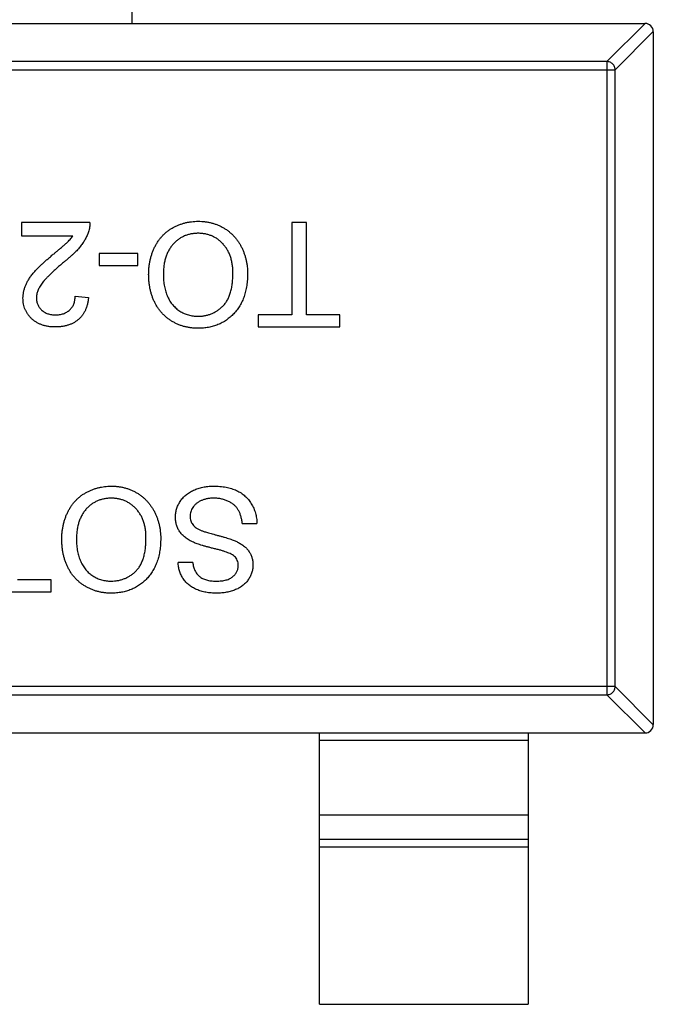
# Model space of a CAD drawing. Header units: millimetres. Extents: x 556 to 717, y 170 to 290.
# Tile 70 of 167: x 655.64 to 657.16, y 178.71 to 181.07. Entities that reach past the tile are written whole.
import ezdxf

# ---------------------------------------------------------------- set-up
doc = ezdxf.new("R2010")
doc.units = ezdxf.units.MM
doc.header["$LTSCALE"] = 30.734
doc.layers.get('0').update_dxf_attribs({"linetype": 'CONTINUOUS'})

msp = doc.modelspace()

# ---------------------------------------------------------------- linework, layer by layer
at = {"linetype": 'Continuous'}
for p, q in [((655.9083, 181.708), (655.9083, 181.058)), ((654.1783, 181.058), (657.1383, 181.058)), ((657.0472, 180.9666), (657.1386, 181.058)), ((657.1583, 181.0383), (657.0669, 180.9469)), ((657.1583, 181.038), (657.1583, 179.378)), ((657.0472, 180.9666), (654.2694, 180.9666)), ((657.0472, 180.9666), (657.0472, 179.4494)), ((654.2497, 180.9469), (657.0669, 180.9469)), ((657.0669, 179.4691), (657.0669, 180.9469)), ((655.8073, 180.5808), (655.6438, 180.5808)), ((655.6438, 180.5808), (655.6438, 180.5487)), ((656.3265, 180.5808), (656.2913, 180.5808)), ((656.2913, 180.5808), (656.2913, 180.3596)), ((656.3265, 180.3596), (656.3265, 180.5808)), ((655.6438, 180.5487), (655.7661, 180.5487)), ((655.9227, 180.5071), (655.8297, 180.5071)), ((655.8297, 180.5071), (655.8297, 180.4782)), ((655.9227, 180.4782), (655.9227, 180.5071)), ((655.8297, 180.4782), (655.9227, 180.4782)), ((655.772, 180.4045), (655.8041, 180.4013)), ((656.2913, 180.3596), (656.2111, 180.3596)), ((656.2111, 180.3596), (656.2111, 180.3308)), ((656.4067, 180.3596), (656.3265, 180.3596)), ((656.4067, 180.3308), (656.4067, 180.3596)), ((656.2111, 180.3308), (656.4067, 180.3308)), ((656.1727, 179.8596), (656.2079, 179.8596)), ((656.0541, 179.7667), (656.0188, 179.7667)), ((655.7144, 179.725), (655.6342, 179.725)), ((655.7144, 179.6962), (655.7144, 179.725)), ((655.5188, 179.6962), (655.7144, 179.6962)), ((657.0669, 179.4691), (654.2497, 179.4691)), ((657.0669, 179.4691), (657.1583, 179.3777)), ((654.2694, 179.4494), (657.0472, 179.4494)), ((657.1386, 179.358), (657.0472, 179.4494)), ((654.1783, 179.358), (657.1383, 179.358)), ((656.3583, 178.708), (656.3583, 179.358)), ((656.8583, 179.358), (656.8583, 178.708)), ((656.8583, 179.3402), (656.3583, 179.3402)), ((656.3583, 179.162), (656.8583, 179.162)), ((656.3583, 179.1039), (656.8583, 179.1039)), ((656.8583, 179.0841), (656.3583, 179.0841)), ((656.3583, 178.708), (656.8583, 178.708))]:
    msp.add_line(p, q, dxfattribs=at)
for centre, start, end in [((657.1383, 181.038), 0, 90), ((657.1383, 179.378), 270, 0)]:
    msp.add_arc(centre, 0.02, start, end, dxfattribs=at)
for points, knots in [([(657.0669, 180.9469), (657.0668, 180.9494), (657.0656, 180.9545), (657.0612, 180.9609), (657.0548, 180.9654), (657.0497, 180.9665), (657.0472, 180.9666)], [0, 0, 0, 0, 0.249032, 0.5, 0.750968, 1, 1, 1, 1]), ([(655.8073, 180.5808), (655.8073, 180.5789), (655.8073, 180.5751), (655.8067, 180.5695), (655.8057, 180.5639), (655.8045, 180.5603), (655.8039, 180.5586)], [0, 0, 0, 0, 0.252643, 0.50444, 0.750407, 1, 1, 1, 1]), ([(655.9483, 180.4562), (655.9484, 180.4593), (655.9485, 180.4654), (655.9492, 180.4745), (655.9504, 180.4833), (655.952, 180.4919), (655.9542, 180.5002), (655.9568, 180.5083), (655.9599, 180.5161), (655.9634, 180.5237), (655.9674, 180.5309), (655.9719, 180.5376), (655.9767, 180.544), (655.9818, 180.5499), (655.9875, 180.5553), (655.9935, 180.5602), (655.9999, 180.5648), (656.0067, 180.5688), (656.0137, 180.5723), (656.0209, 180.5755), (656.0282, 180.5781), (656.0357, 180.5803), (656.0433, 180.5819), (656.0511, 180.5831), (656.0589, 180.5838), (656.0642, 180.5839), (656.0669, 180.584)], [0, 0, 0, 0, 0.04756, 0.093962, 0.139112, 0.183626, 0.227457, 0.270703, 0.313611, 0.35626, 0.398366, 0.439557, 0.480045, 0.519888, 0.559658, 0.599421, 0.639208, 0.679668, 0.72002, 0.759859, 0.79956, 0.839199, 0.878956, 0.918794, 0.959083, 1, 1, 1, 1]), ([(656.0669, 180.584), (656.0698, 180.584), (656.0755, 180.5839), (656.0839, 180.583), (656.0921, 180.5817), (656.1001, 180.5799), (656.1078, 180.5775), (656.1153, 180.5746), (656.1226, 180.5712), (656.1295, 180.5672), (656.1362, 180.5628), (656.1425, 180.558), (656.1484, 180.5528), (656.1538, 180.5471), (656.1588, 180.5412), (656.1634, 180.5348), (656.1676, 180.5281), (656.1714, 180.521), (656.1747, 180.5136), (656.1775, 180.5062), (656.18, 180.4986), (656.182, 180.4909), (656.1836, 180.4831), (656.1847, 180.4752), (656.1854, 180.4672), (656.1855, 180.4618), (656.1855, 180.4591)], [0, 0, 0, 0, 0.044697, 0.088534, 0.131409, 0.173814, 0.215715, 0.257247, 0.298848, 0.340604, 0.382029, 0.42297, 0.463632, 0.504048, 0.544591, 0.584964, 0.626265, 0.667979, 0.709943, 0.751382, 0.792619, 0.833948, 0.875008, 0.916446, 0.957907, 1, 1, 1, 1]), ([(655.8039, 180.5586), (655.8029, 180.5556), (655.8007, 180.5497), (655.7964, 180.5411), (655.7912, 180.5325), (655.7862, 180.5255), (655.7816, 180.52), (655.7778, 180.5156), (655.7735, 180.5112), (655.7688, 180.5066), (655.7638, 180.5019), (655.7583, 180.4971), (655.7525, 180.4922), (655.7484, 180.489), (655.7463, 180.4873)], [0, 0, 0, 0, 0.100388, 0.204407, 0.310686, 0.422157, 0.480685, 0.543238, 0.6095, 0.679555, 0.753841, 0.831641, 0.913813, 1, 1, 1, 1]), ([(656.0671, 180.5551), (656.0641, 180.5551), (656.0583, 180.5549), (656.0497, 180.5537), (656.0416, 180.5516), (656.0338, 180.5489), (656.0265, 180.5451), (656.0195, 180.5407), (656.0131, 180.5354), (656.007, 180.5294), (656.0015, 180.5226), (655.9966, 180.5151), (655.9926, 180.5068), (655.9892, 180.498), (655.9867, 180.4884), (655.9849, 180.4782), (655.9838, 180.4673), (655.9836, 180.4598), (655.9836, 180.4559)], [0, 0, 0, 0, 0.061055, 0.119545, 0.176806, 0.232956, 0.288583, 0.344667, 0.401662, 0.46054, 0.520477, 0.581213, 0.643431, 0.707961, 0.775371, 0.846414, 0.921152, 1, 1, 1, 1]), ([(656.1503, 180.4595), (656.1502, 180.4631), (656.1501, 180.4701), (656.1489, 180.4804), (656.1471, 180.4901), (656.1445, 180.4992), (656.1411, 180.5077), (656.1371, 180.5156), (656.1322, 180.5229), (656.1267, 180.5296), (656.1206, 180.5356), (656.1141, 180.5409), (656.1072, 180.5453), (656.0999, 180.5489), (656.0922, 180.5517), (656.0842, 180.5537), (656.0757, 180.5549), (656.07, 180.5551), (656.0671, 180.5551)], [0, 0, 0, 0, 0.075964, 0.148125, 0.217201, 0.2833, 0.347202, 0.4093, 0.470426, 0.531588, 0.591739, 0.650258, 0.707303, 0.764208, 0.821148, 0.879119, 0.938423, 1, 1, 1, 1]), ([(655.7164, 180.5024), (655.7186, 180.5041), (655.7228, 180.5075), (655.7287, 180.5125), (655.734, 180.517), (655.7389, 180.521), (655.743, 180.5246), (655.7466, 180.5276), (655.7496, 180.5303), (655.7541, 180.5344), (655.7599, 180.5403), (655.7641, 180.546), (655.7661, 180.5487)], [0, 0, 0, 0, 0.1242, 0.23683, 0.339495, 0.431254, 0.511455, 0.581223, 0.640495, 0.688308, 0.850333, 1, 1, 1, 1]), ([(655.647, 180.3998), (655.6471, 180.4023), (655.6473, 180.4072), (655.6483, 180.4146), (655.6502, 180.422), (655.6526, 180.4293), (655.656, 180.4367), (655.6602, 180.4442), (655.6654, 180.4518), (655.6704, 180.4584), (655.6751, 180.4638), (655.6793, 180.4683), (655.6841, 180.4731), (655.6893, 180.4784), (655.6953, 180.4838), (655.7018, 180.4898), (655.7089, 180.496), (655.7138, 180.5002), (655.7164, 180.5024)], [0, 0, 0, 0, 0.057945, 0.116018, 0.174826, 0.234683, 0.296827, 0.364061, 0.436192, 0.51426, 0.556976, 0.604856, 0.657675, 0.715751, 0.77884, 0.847501, 0.921228, 1, 1, 1, 1]), ([(655.7463, 180.4873), (655.7431, 180.4846), (655.7369, 180.4794), (655.7281, 180.4716), (655.7202, 180.4644), (655.7131, 180.4577), (655.7068, 180.4514), (655.7013, 180.4457), (655.6966, 180.4404), (655.6927, 180.4355), (655.6895, 180.4309), (655.6867, 180.4264), (655.6844, 180.4219), (655.6825, 180.4175), (655.6809, 180.4131), (655.6799, 180.4087), (655.6792, 180.4044), (655.6791, 180.4015), (655.6791, 180.4001)], [0, 0, 0, 0, 0.11141, 0.214526, 0.309417, 0.396087, 0.474284, 0.544374, 0.60642, 0.660582, 0.709794, 0.756451, 0.800767, 0.843168, 0.884295, 0.923885, 0.962359, 1, 1, 1, 1]), ([(656.0668, 180.3276), (656.0639, 180.3276), (656.0583, 180.3277), (656.0501, 180.3285), (656.042, 180.3298), (656.0341, 180.3316), (656.0265, 180.3339), (656.019, 180.3367), (656.0118, 180.3401), (656.0048, 180.3439), (655.9981, 180.3482), (655.9919, 180.3529), (655.986, 180.3581), (655.9804, 180.3635), (655.9754, 180.3695), (655.9708, 180.3758), (655.9665, 180.3826), (655.9627, 180.3897), (655.9593, 180.3972), (655.9564, 180.4049), (655.9539, 180.4128), (655.9518, 180.421), (655.9503, 180.4295), (655.9491, 180.4382), (655.9485, 180.4471), (655.9484, 180.4531), (655.9483, 180.4562)], [0, 0, 0, 0, 0.043099, 0.085587, 0.126908, 0.167967, 0.20845, 0.249025, 0.289281, 0.33001, 0.370598, 0.410466, 0.450033, 0.489688, 0.529116, 0.569037, 0.609703, 0.650759, 0.692509, 0.734219, 0.776707, 0.819552, 0.863351, 0.907839, 0.953334, 1, 1, 1, 1]), ([(655.9836, 180.4559), (655.9836, 180.4535), (655.9836, 180.4486), (655.9842, 180.4415), (655.9849, 180.4345), (655.986, 180.4279), (655.9875, 180.4214), (655.9892, 180.4152), (655.9912, 180.4092), (655.9936, 180.4035), (655.9962, 180.3981), (655.9992, 180.3929), (656.0025, 180.3881), (656.0059, 180.3836), (656.0098, 180.3794), (656.0139, 180.3755), (656.0184, 180.372), (656.0231, 180.3688), (656.028, 180.3658), (656.033, 180.3633), (656.0382, 180.3612), (656.0436, 180.3595), (656.0491, 180.3581), (656.0548, 180.3571), (656.0606, 180.3566), (656.0646, 180.3565), (656.0666, 180.3564)], [0, 0, 0, 0, 0.050852, 0.099752, 0.147438, 0.194086, 0.239171, 0.28334, 0.326577, 0.368936, 0.410572, 0.451051, 0.490877, 0.530044, 0.568937, 0.607578, 0.64642, 0.685679, 0.724799, 0.763513, 0.802173, 0.84074, 0.879649, 0.919071, 0.959098, 1, 1, 1, 1]), ([(656.0666, 180.3564), (656.0694, 180.3565), (656.0749, 180.3566), (656.0831, 180.3578), (656.0909, 180.3596), (656.0985, 180.3622), (656.1058, 180.3656), (656.1127, 180.3697), (656.1194, 180.3745), (656.1257, 180.3801), (656.1316, 180.3865), (656.1366, 180.3941), (656.1408, 180.4026), (656.1443, 180.412), (656.147, 180.4225), (656.1489, 180.434), (656.15, 180.4464), (656.1502, 180.455), (656.1503, 180.4595)], [0, 0, 0, 0, 0.055943, 0.110382, 0.164048, 0.216759, 0.269601, 0.323009, 0.377581, 0.433449, 0.490922, 0.550625, 0.613117, 0.679861, 0.751358, 0.828261, 0.910795, 1, 1, 1, 1]), ([(656.1855, 180.4591), (656.1854, 180.4541), (656.1853, 180.4443), (656.1837, 180.4301), (656.1811, 180.4167), (656.1774, 180.4042), (656.1728, 180.3925), (656.1671, 180.3815), (656.1603, 180.3715), (656.1526, 180.3624), (656.1439, 180.3543), (656.1347, 180.347), (656.1249, 180.341), (656.1144, 180.3361), (656.1033, 180.3323), (656.0917, 180.3296), (656.0794, 180.3279), (656.071, 180.3277), (656.0668, 180.3276)], [0, 0, 0, 0, 0.075226, 0.146575, 0.2145, 0.27953, 0.342403, 0.403496, 0.463762, 0.523864, 0.583252, 0.641302, 0.698898, 0.756295, 0.814628, 0.874325, 0.935783, 1, 1, 1, 1]), ([(655.724, 180.3308), (655.7211, 180.3308), (655.7154, 180.3309), (655.7072, 180.3319), (655.6995, 180.3335), (655.6922, 180.3356), (655.6854, 180.3384), (655.679, 180.3418), (655.6731, 180.3459), (655.6677, 180.3505), (655.6629, 180.3556), (655.6586, 180.361), (655.6551, 180.3668), (655.6521, 180.3728), (655.6498, 180.3791), (655.6482, 180.3858), (655.6472, 180.3927), (655.6471, 180.3974), (655.647, 180.3998)], [0, 0, 0, 0, 0.074712, 0.145539, 0.213339, 0.278615, 0.342094, 0.40389, 0.465063, 0.526577, 0.587328, 0.64638, 0.704345, 0.761672, 0.819418, 0.878039, 0.937796, 1, 1, 1, 1]), ([(655.6791, 180.4001), (655.6791, 180.3987), (655.6792, 180.3959), (655.6798, 180.3919), (655.6807, 180.388), (655.6822, 180.3844), (655.6839, 180.3808), (655.6862, 180.3775), (655.6887, 180.3743), (655.6917, 180.3713), (655.6949, 180.3685), (655.6985, 180.3662), (655.7022, 180.3641), (655.7063, 180.3624), (655.7105, 180.3612), (655.715, 180.3603), (655.7198, 180.3598), (655.723, 180.3597), (655.7247, 180.3596)], [0, 0, 0, 0, 0.061762, 0.121174, 0.179421, 0.236843, 0.294322, 0.353191, 0.412721, 0.474522, 0.537057, 0.599591, 0.662367, 0.725246, 0.790316, 0.857724, 0.927232, 1, 1, 1, 1]), ([(655.8041, 180.4013), (655.8038, 180.3985), (655.8031, 180.3931), (655.8015, 180.3852), (655.7993, 180.3779), (655.7966, 180.371), (655.7933, 180.3647), (655.7895, 180.3588), (655.785, 180.3536), (655.7801, 180.3488), (655.7747, 180.3445), (655.7688, 180.3408), (655.7624, 180.3377), (655.7555, 180.3352), (655.7483, 180.3332), (655.7406, 180.3318), (655.7324, 180.331), (655.7268, 180.3308), (655.724, 180.3308)], [0, 0, 0, 0, 0.070675, 0.137493, 0.201473, 0.262869, 0.32255, 0.380737, 0.43822, 0.495487, 0.553484, 0.611346, 0.670644, 0.731587, 0.794183, 0.859445, 0.928208, 1, 1, 1, 1]), ([(655.7247, 180.3596), (655.7264, 180.3597), (655.7298, 180.3598), (655.7348, 180.3603), (655.7395, 180.3612), (655.744, 180.3625), (655.7481, 180.3642), (655.752, 180.3663), (655.7557, 180.3687), (655.7591, 180.3715), (655.7621, 180.3746), (655.7648, 180.378), (655.767, 180.3817), (655.7688, 180.3857), (655.7702, 180.39), (655.7713, 180.3946), (655.7719, 180.3995), (655.772, 180.4028), (655.772, 180.4045)], [0, 0, 0, 0, 0.070696, 0.138358, 0.20337, 0.2657, 0.327256, 0.386512, 0.445858, 0.505173, 0.56378, 0.622343, 0.680824, 0.739795, 0.800801, 0.864239, 0.930631, 1, 1, 1, 1]), ([(655.74, 179.8216), (655.74, 179.8247), (655.7401, 179.8308), (655.7408, 179.8399), (655.7421, 179.8487), (655.7437, 179.8573), (655.7459, 179.8656), (655.7485, 179.8737), (655.7516, 179.8815), (655.7551, 179.889), (655.7591, 179.8962), (655.7635, 179.903), (655.7683, 179.9093), (655.7735, 179.9152), (655.7791, 179.9207), (655.7852, 179.9256), (655.7916, 179.9302), (655.7983, 179.9342), (655.8054, 179.9377), (655.8126, 179.9408), (655.8199, 179.9435), (655.8274, 179.9457), (655.835, 179.9473), (655.8427, 179.9485), (655.8506, 179.9492), (655.8559, 179.9493), (655.8586, 179.9494)], [0, 0, 0, 0, 0.04756, 0.093962, 0.139112, 0.183626, 0.227457, 0.270703, 0.313611, 0.35626, 0.398366, 0.439557, 0.480045, 0.519888, 0.559658, 0.599421, 0.639208, 0.679668, 0.72002, 0.759859, 0.79956, 0.839199, 0.878956, 0.918794, 0.959083, 1, 1, 1, 1]), ([(655.8586, 179.9494), (655.8615, 179.9493), (655.8671, 179.9493), (655.8756, 179.9484), (655.8838, 179.9471), (655.8917, 179.9453), (655.8995, 179.9429), (655.9069, 179.9399), (655.9142, 179.9365), (655.9212, 179.9326), (655.9279, 179.9282), (655.9341, 179.9234), (655.94, 179.9182), (655.9454, 179.9125), (655.9505, 179.9066), (655.9551, 179.9002), (655.9593, 179.8935), (655.963, 179.8863), (655.9664, 179.879), (655.9692, 179.8715), (655.9717, 179.864), (655.9737, 179.8563), (655.9753, 179.8485), (655.9763, 179.8406), (655.9771, 179.8326), (655.9771, 179.8272), (655.9772, 179.8245)], [0, 0, 0, 0, 0.044697, 0.088534, 0.131409, 0.173814, 0.215715, 0.257247, 0.298848, 0.340604, 0.382029, 0.42297, 0.463632, 0.504048, 0.544591, 0.584964, 0.626265, 0.667979, 0.709943, 0.751382, 0.792619, 0.833948, 0.875008, 0.916446, 0.957907, 1, 1, 1, 1]), ([(656.0124, 179.8752), (656.0126, 179.8785), (656.0128, 179.885), (656.015, 179.8945), (656.0186, 179.9038), (656.0227, 179.9111), (656.0265, 179.9168), (656.0298, 179.9208), (656.0334, 179.9245), (656.0373, 179.9281), (656.0415, 179.9314), (656.046, 179.9344), (656.0508, 179.9372), (656.0577, 179.9406), (656.0668, 179.9442), (656.0783, 179.9471), (656.0906, 179.9491), (656.0989, 179.9493), (656.1032, 179.9494)], [0, 0, 0, 0, 0.074816, 0.148535, 0.223872, 0.301297, 0.340894, 0.38034, 0.420127, 0.45995, 0.500831, 0.541907, 0.584439, 0.62808, 0.717267, 0.80786, 0.901925, 1, 1, 1, 1]), ([(656.1032, 179.9494), (656.1059, 179.9494), (656.1113, 179.9493), (656.1191, 179.9488), (656.1266, 179.948), (656.1338, 179.9469), (656.1406, 179.9454), (656.1471, 179.9435), (656.1533, 179.9415), (656.1591, 179.939), (656.1646, 179.9362), (656.1698, 179.9331), (656.1747, 179.9296), (656.1792, 179.9258), (656.1836, 179.9217), (656.1875, 179.9172), (656.1912, 179.9124), (656.1945, 179.9073), (656.1975, 179.902), (656.2002, 179.8965), (656.2025, 179.8907), (656.2043, 179.8848), (656.2058, 179.8788), (656.2069, 179.8726), (656.2077, 179.8662), (656.2079, 179.8618), (656.2079, 179.8596)], [0, 0, 0, 0, 0.052493, 0.102825, 0.151397, 0.198033, 0.242876, 0.285999, 0.327849, 0.368395, 0.407852, 0.446838, 0.485166, 0.523341, 0.561602, 0.59992, 0.638496, 0.677791, 0.71729, 0.756605, 0.796068, 0.835886, 0.875714, 0.916263, 0.95776, 1, 1, 1, 1]), ([(655.8587, 179.9205), (655.8558, 179.9205), (655.8499, 179.9203), (655.8414, 179.9191), (655.8333, 179.917), (655.8255, 179.9142), (655.8182, 179.9105), (655.8112, 179.9061), (655.8047, 179.9008), (655.7986, 179.8948), (655.7931, 179.8879), (655.7883, 179.8805), (655.7843, 179.8722), (655.7809, 179.8634), (655.7784, 179.8538), (655.7765, 179.8436), (655.7754, 179.8327), (655.7753, 179.8252), (655.7753, 179.8213)], [0, 0, 0, 0, 0.061055, 0.119545, 0.176806, 0.232956, 0.288583, 0.344667, 0.401662, 0.46054, 0.520477, 0.581213, 0.643431, 0.707961, 0.775371, 0.846414, 0.921152, 1, 1, 1, 1]), ([(655.9419, 179.8249), (655.9419, 179.8285), (655.9418, 179.8355), (655.9406, 179.8458), (655.9387, 179.8555), (655.9362, 179.8646), (655.9328, 179.8731), (655.9288, 179.881), (655.9239, 179.8883), (655.9184, 179.895), (655.9123, 179.901), (655.9058, 179.9062), (655.8988, 179.9106), (655.8915, 179.9143), (655.8839, 179.9171), (655.8758, 179.9191), (655.8674, 179.9203), (655.8617, 179.9205), (655.8587, 179.9205)], [0, 0, 0, 0, 0.075964, 0.148125, 0.217201, 0.2833, 0.347202, 0.4093, 0.470426, 0.531588, 0.591739, 0.650258, 0.707303, 0.764208, 0.821148, 0.879119, 0.938423, 1, 1, 1, 1]), ([(656.1048, 179.9205), (656.102, 179.9205), (656.0964, 179.9204), (656.0885, 179.9192), (656.081, 179.9174), (656.0741, 179.9148), (656.0678, 179.9116), (656.0624, 179.9077), (656.0577, 179.9034), (656.0541, 179.8984), (656.0513, 179.8932), (656.0492, 179.8879), (656.0479, 179.8824), (656.0478, 179.8787), (656.0477, 179.8769)], [0, 0, 0, 0, 0.105584, 0.205868, 0.300947, 0.393002, 0.480949, 0.562874, 0.641461, 0.717742, 0.791772, 0.862716, 0.931777, 1, 1, 1, 1]), ([(656.1727, 179.8596), (656.1723, 179.8628), (656.1716, 179.8689), (656.1695, 179.8775), (656.1668, 179.8853), (656.1634, 179.8922), (656.1591, 179.8984), (656.1538, 179.9039), (656.1473, 179.9087), (656.1401, 179.9129), (656.132, 179.9163), (656.1234, 179.9188), (656.1142, 179.9202), (656.108, 179.9204), (656.1048, 179.9205)], [0, 0, 0, 0, 0.093796, 0.180188, 0.260363, 0.334847, 0.407093, 0.481448, 0.559271, 0.64227, 0.728586, 0.815978, 0.906035, 1, 1, 1, 1]), ([(656.0558, 179.8148), (656.054, 179.8156), (656.0505, 179.8172), (656.0455, 179.82), (656.0408, 179.8229), (656.0365, 179.8259), (656.0326, 179.8292), (656.029, 179.8326), (656.0258, 179.8362), (656.023, 179.84), (656.0205, 179.8439), (656.0183, 179.8479), (656.0165, 179.8521), (656.015, 179.8564), (656.0139, 179.8609), (656.013, 179.8656), (656.0125, 179.8703), (656.0125, 179.8736), (656.0124, 179.8752)], [0, 0, 0, 0, 0.074931, 0.147078, 0.216364, 0.282503, 0.346688, 0.408836, 0.469262, 0.528432, 0.587001, 0.644416, 0.702189, 0.759767, 0.81849, 0.877633, 0.93802, 1, 1, 1, 1]), ([(656.0477, 179.8769), (656.0478, 179.8751), (656.0479, 179.8716), (656.049, 179.8664), (656.0511, 179.8617), (656.0537, 179.8573), (656.0574, 179.8532), (656.0621, 179.8494), (656.0678, 179.846), (656.0721, 179.8441), (656.0743, 179.8432)], [0, 0, 0, 0, 0.117768, 0.230176, 0.339843, 0.450625, 0.566943, 0.696021, 0.839438, 1, 1, 1, 1]), ([(656.0743, 179.8432), (656.0752, 179.8428), (656.0772, 179.842), (656.0806, 179.8409), (656.0847, 179.8395), (656.0894, 179.8381), (656.0949, 179.8365), (656.1011, 179.8348), (656.108, 179.833), (656.1154, 179.831), (656.1228, 179.829), (656.13, 179.8271), (656.1365, 179.825), (656.1425, 179.8231), (656.148, 179.8212), (656.153, 179.8193), (656.1574, 179.8174), (656.1601, 179.8161), (656.1614, 179.8155)], [0, 0, 0, 0, 0.0312, 0.070487, 0.117215, 0.171576, 0.234122, 0.303963, 0.382156, 0.467646, 0.554335, 0.635074, 0.710037, 0.779092, 0.842966, 0.901001, 0.953246, 1, 1, 1, 1]), ([(655.8584, 179.693), (655.8556, 179.693), (655.85, 179.6931), (655.8417, 179.6939), (655.8336, 179.6952), (655.8258, 179.697), (655.8181, 179.6993), (655.8107, 179.7021), (655.8035, 179.7055), (655.7965, 179.7093), (655.7898, 179.7136), (655.7835, 179.7183), (655.7776, 179.7235), (655.7721, 179.7289), (655.7671, 179.7349), (655.7624, 179.7412), (655.7582, 179.748), (655.7544, 179.7551), (655.751, 179.7625), (655.7481, 179.7703), (655.7456, 179.7782), (655.7435, 179.7864), (655.742, 179.7949), (655.7408, 179.8036), (655.7402, 179.8125), (655.7401, 179.8185), (655.74, 179.8216)], [0, 0, 0, 0, 0.043099, 0.085587, 0.126908, 0.167967, 0.20845, 0.249025, 0.289281, 0.33001, 0.370598, 0.410466, 0.450033, 0.489688, 0.529116, 0.569037, 0.609703, 0.650759, 0.692509, 0.734219, 0.776707, 0.819552, 0.863351, 0.907839, 0.953334, 1, 1, 1, 1]), ([(655.7753, 179.8213), (655.7753, 179.8189), (655.7753, 179.814), (655.7759, 179.8069), (655.7766, 179.7999), (655.7777, 179.7932), (655.7792, 179.7868), (655.7808, 179.7806), (655.7829, 179.7746), (655.7852, 179.7689), (655.7879, 179.7634), (655.7908, 179.7583), (655.7941, 179.7535), (655.7976, 179.749), (655.8015, 179.7448), (655.8056, 179.7409), (655.81, 179.7374), (655.8147, 179.7341), (655.8196, 179.7312), (655.8247, 179.7287), (655.8299, 179.7265), (655.8353, 179.7249), (655.8408, 179.7235), (655.8465, 179.7225), (655.8523, 179.7219), (655.8562, 179.7219), (655.8582, 179.7218)], [0, 0, 0, 0, 0.050852, 0.099752, 0.147438, 0.194086, 0.239171, 0.28334, 0.326577, 0.368936, 0.410572, 0.451051, 0.490877, 0.530044, 0.568937, 0.607578, 0.64642, 0.685679, 0.724799, 0.763513, 0.802173, 0.84074, 0.879649, 0.919071, 0.959098, 1, 1, 1, 1]), ([(655.8582, 179.7218), (655.861, 179.7219), (655.8666, 179.722), (655.8747, 179.7232), (655.8826, 179.725), (655.8902, 179.7276), (655.8974, 179.731), (655.9044, 179.7351), (655.9111, 179.7399), (655.9174, 179.7455), (655.9233, 179.7519), (655.9283, 179.7595), (655.9325, 179.768), (655.936, 179.7774), (655.9387, 179.7879), (655.9405, 179.7994), (655.9417, 179.8118), (655.9418, 179.8204), (655.9419, 179.8249)], [0, 0, 0, 0, 0.055943, 0.110382, 0.164048, 0.216759, 0.269601, 0.323009, 0.377581, 0.433449, 0.490922, 0.550625, 0.613117, 0.679861, 0.751358, 0.828261, 0.910795, 1, 1, 1, 1]), ([(655.9772, 179.8245), (655.9771, 179.8195), (655.9769, 179.8097), (655.9753, 179.7955), (655.9728, 179.7821), (655.9691, 179.7696), (655.9644, 179.7578), (655.9588, 179.7469), (655.9519, 179.7369), (655.9442, 179.7277), (655.9356, 179.7196), (655.9264, 179.7124), (655.9165, 179.7064), (655.9061, 179.7015), (655.895, 179.6976), (655.8833, 179.695), (655.8711, 179.6933), (655.8627, 179.6931), (655.8584, 179.693)], [0, 0, 0, 0, 0.075226, 0.146575, 0.2145, 0.27953, 0.342403, 0.403496, 0.463762, 0.523864, 0.583252, 0.641302, 0.698898, 0.756295, 0.814628, 0.874325, 0.935783, 1, 1, 1, 1]), ([(656.1541, 179.7812), (656.1532, 179.782), (656.1513, 179.7836), (656.1477, 179.7858), (656.1433, 179.7879), (656.138, 179.7901), (656.1318, 179.7923), (656.1247, 179.7946), (656.1168, 179.7968), (656.1082, 179.799), (656.0995, 179.8011), (656.0912, 179.8033), (656.0836, 179.8053), (656.0767, 179.8073), (656.0705, 179.8093), (656.065, 179.8112), (656.0602, 179.8129), (656.0572, 179.8142), (656.0558, 179.8148)], [0, 0, 0, 0, 0.032743, 0.07241, 0.119611, 0.174673, 0.237345, 0.308352, 0.38763, 0.474784, 0.563332, 0.645136, 0.720203, 0.789134, 0.851497, 0.907331, 0.956969, 1, 1, 1, 1]), ([(656.1614, 179.8155), (656.1644, 179.8139), (656.17, 179.8108), (656.1777, 179.8053), (656.1841, 179.7992), (656.1893, 179.7926), (656.1934, 179.7854), (656.1962, 179.7777), (656.1981, 179.7697), (656.1982, 179.7642), (656.1983, 179.7614)], [0, 0, 0, 0, 0.144805, 0.279512, 0.406394, 0.527502, 0.645393, 0.761885, 0.878942, 1, 1, 1, 1]), ([(656.1631, 179.7591), (656.163, 179.7613), (656.1628, 179.7655), (656.161, 179.7714), (656.1582, 179.7768), (656.1555, 179.7797), (656.1541, 179.7812)], [0, 0, 0, 0, 0.262741, 0.509957, 0.753327, 1, 1, 1, 1]), ([(656.1115, 179.693), (656.1071, 179.6931), (656.0984, 179.6933), (656.0859, 179.6949), (656.0741, 179.6978), (656.0649, 179.7009), (656.0581, 179.7041), (656.0533, 179.7066), (656.0488, 179.7095), (656.0446, 179.7127), (656.0407, 179.716), (656.0372, 179.7197), (656.0339, 179.7236), (656.0299, 179.7292), (656.0257, 179.7366), (656.0221, 179.7461), (656.0196, 179.7562), (656.0191, 179.7632), (656.0188, 179.7667)], [0, 0, 0, 0, 0.100475, 0.195644, 0.286083, 0.372983, 0.415026, 0.456052, 0.495939, 0.535566, 0.574087, 0.612519, 0.651081, 0.689513, 0.766237, 0.84235, 0.919974, 1, 1, 1, 1]), ([(656.0541, 179.7667), (656.0543, 179.7649), (656.0548, 179.7614), (656.0558, 179.7563), (656.0574, 179.7516), (656.0592, 179.7472), (656.0613, 179.7432), (656.0638, 179.7395), (656.0668, 179.7362), (656.07, 179.7331), (656.0736, 179.7304), (656.0777, 179.7281), (656.0821, 179.7262), (656.0869, 179.7246), (656.0921, 179.7233), (656.0978, 179.7224), (656.1038, 179.722), (656.108, 179.7219), (656.1101, 179.7218)], [0, 0, 0, 0, 0.067155, 0.131403, 0.192732, 0.251253, 0.307704, 0.362699, 0.417778, 0.472304, 0.527873, 0.58523, 0.645057, 0.707952, 0.774434, 0.84494, 0.920404, 1, 1, 1, 1]), ([(656.1101, 179.7218), (656.1124, 179.7218), (656.1167, 179.7219), (656.1229, 179.7225), (656.1286, 179.7233), (656.1339, 179.7245), (656.1388, 179.726), (656.1432, 179.7278), (656.147, 179.7301), (656.1505, 179.7327), (656.1534, 179.7355), (656.156, 179.7385), (656.1582, 179.7415), (656.16, 179.7448), (656.1614, 179.7482), (656.1623, 179.7517), (656.163, 179.7554), (656.163, 179.7579), (656.1631, 179.7591)], [0, 0, 0, 0, 0.091511, 0.177143, 0.257108, 0.331198, 0.400592, 0.465625, 0.526973, 0.585443, 0.641399, 0.695044, 0.746782, 0.796959, 0.847545, 0.897439, 0.947649, 1, 1, 1, 1]), ([(656.1983, 179.7614), (656.1982, 179.7583), (656.198, 179.7522), (656.1959, 179.7431), (656.1925, 179.7344), (656.1887, 179.7275), (656.185, 179.7223), (656.1819, 179.7185), (656.1785, 179.715), (656.1747, 179.7118), (656.1707, 179.7088), (656.1664, 179.706), (656.1617, 179.7036), (656.1551, 179.7006), (656.1463, 179.6975), (656.1352, 179.6949), (656.1236, 179.6933), (656.1156, 179.6931), (656.1115, 179.693)], [0, 0, 0, 0, 0.074995, 0.149165, 0.223664, 0.300412, 0.33957, 0.378921, 0.418096, 0.45823, 0.498427, 0.539708, 0.582216, 0.625824, 0.715481, 0.807384, 0.901634, 1, 1, 1, 1]), ([(657.0472, 179.4494), (657.0497, 179.4495), (657.0548, 179.4507), (657.0612, 179.4551), (657.0656, 179.4615), (657.0668, 179.4666), (657.0669, 179.4691)], [0, 0, 0, 0, 0.249032, 0.5, 0.750968, 1, 1, 1, 1])]:
    msp.add_open_spline(points, degree=3, knots=knots, dxfattribs=at)

doc.saveas('drawing.dxf')
